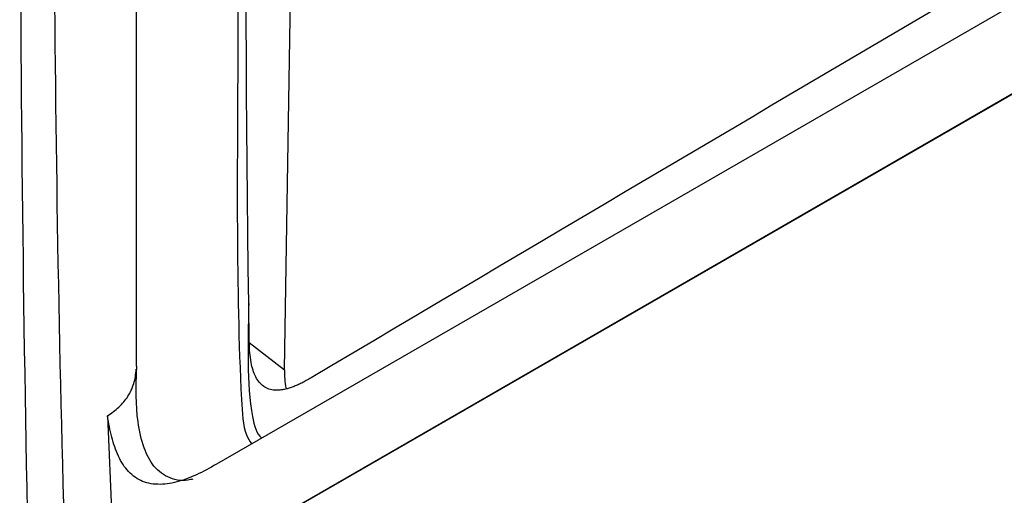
# Model space of a CAD drawing. Header units: millimetres. Extents: x 15458 to 16410, y 10212 to 11278.
# Tile 35 of 139: x 16174 to 16208, y 10390 to 10407. Entities that reach past the tile are written whole.
import ezdxf

# ---------------------------------------------------------------- set-up
doc = ezdxf.new("R2010")
doc.units = ezdxf.units.MM

msp = doc.modelspace()

# ---------------------------------------------------------------- linework, layer by layer
at = {"color": 7, "linetype": 'Continuous', "lineweight": 25}
for p, q in [((16177.852, 10394.877), (16177.852, 10473.844)), ((16182.923, 10394.749), (16184.166, 10472.229)), ((16275.234, 10446.146), (16180.674, 10391.558)), ((16177.145, 10386.492), (16278.292, 10444.883)), ((16177.146, 10386.478), (16278.291, 10444.868)), ((16181.713, 10395.686), (16181.694, 10397.025)), ((16181.713, 10395.686), (16182.923, 10394.749)), ((16176.852, 10393.172), (16177.145, 10386.492))]:
    msp.add_line(p, q, dxfattribs=at)
for points, knots in [([(16278.905, 10530.632), (16278.847, 10530.619), (16277.833, 10530.4), (16274.836, 10529.251), (16271.014, 10528.045), (16266.264, 10526.316), (16262.511, 10524.901), (16257.871, 10523.055), (16253.287, 10521.144), (16248.778, 10519.145), (16244.328, 10517.08), (16241.253, 10515.589), (16238.214, 10514.059), (16235.196, 10512.506), (16229.246, 10509.311), (16223.47, 10505.935), (16217.849, 10502.413), (16214.69, 10500.351), (16211.586, 10498.241), (16209.285, 10496.635), (16206.255, 10494.462), (16203.28, 10492.242), (16200.364, 10489.977), (16197.486, 10487.68), (16194.667, 10485.351), (16190.103, 10481.361), (16186.842, 10478.709), (16184.081, 10475.63), (16183.559, 10474.689), (16183.185, 10473.714), (16183.024, 10472.996), (16182.959, 10472.168), (16182.929, 10471.404), (16182.86, 10470.242), (16182.8, 10469.085), (16182.701, 10467.228), (16182.537, 10463.977), (16182.364, 10460.252), (16182.166, 10455.584), (16182.022, 10451.84), (16181.893, 10448.088), (16181.804, 10445.269), (16181.722, 10442.445), (16181.647, 10439.617), (16181.59, 10437.256), (16181.554, 10435.602), (16181.536, 10434.774), (16181.527, 10434.301), (16181.52, 10433.946), (16181.513, 10433.591), (16181.507, 10433.295), (16181.501, 10432.999), (16181.496, 10432.704), (16181.49, 10432.408), (16181.482, 10431.993), (16181.46, 10430.749), (16181.425, 10428.615), (16181.386, 10425.766), (16181.344, 10421.961), (16181.286, 10415.217), (16181.361, 10405.522), (16181.244, 10397.171), (16181.503, 10392.644), (16181.729, 10392.302), (16181.793, 10392.204)], [0, 0, 0, 0, 0.0008831, 0.0156156, 0.0450789, 0.0598098, 0.0892729, 0.1040037, 0.1334668, 0.1629298, 0.1776607, 0.2071238, 0.2144891, 0.22922, 0.258683, 0.3176197, 0.3323506, 0.3618137, 0.3765445, 0.3912754, 0.4060063, 0.4354693, 0.4502002, 0.464931, 0.4943941, 0.509125, 0.5623155, 0.5669246, 0.5714748, 0.5756909, 0.579956, 0.5812447, 0.5886103, 0.592293, 0.5996583, 0.6070236, 0.6217543, 0.6512157, 0.6659464, 0.6954078, 0.7101385, 0.7248691, 0.7395998, 0.7543304, 0.7690611, 0.7764264, 0.7801091, 0.7819504, 0.7837917, 0.7856331, 0.7874744, 0.7883951, 0.7902364, 0.7920777, 0.7929984, 0.7966811, 0.8114117, 0.8261424, 0.840873, 0.8703345, 0.9302894, 0.9902529, 0.9972207, 1, 1, 1, 1]), ([(16176.112, 10484.586), (16175.852, 10480.593), (16175.616, 10476.586), (16175.186, 10468.541), (16174.994, 10464.503), (16174.485, 10452.346), (16174.235, 10444.18), (16173.916, 10427.732), (16173.845, 10419.453), (16173.882, 10402.784), (16173.989, 10394.393), (16174.188, 10385.95)], [0, 0, 0, 0, 0.125, 0.125, 0.25, 0.25, 0.5, 0.5, 0.75, 0.75, 1, 1, 1, 1]), ([(16175.433, 10387.398), (16175.211, 10394.724), (16175.08, 10402.032), (16175.002, 10416.602), (16175.055, 10423.867), (16175.493, 10445.596), (16176.156, 10459.998), (16177.203, 10474.313)], [0, 0, 0, 0, 0.25, 0.25, 0.5, 0.5, 1, 1, 1, 1]), ([(16276.936, 10448.219), (16261.203, 10439.381), (16245.501, 10430.526), (16214.464, 10412.609), (16199.13, 10403.548), (16183.829, 10394.47)], [0, 0, 0, 0, 0.5, 0.5, 1, 1, 1, 1]), ([(16181.694, 10397.025), (16181.68, 10396.34), (16181.653, 10394.978), (16181.731, 10393.352), (16181.968, 10392.527), (16182.139, 10392.411), (16182.145, 10392.408)], [0, 0, 0, 0, 0.3909393, 0.7768994, 0.9924871, 1, 1, 1, 1]), ([(16183.829, 10394.47), (16183.775, 10394.438), (16183.669, 10394.377), (16183.512, 10394.295), (16183.362, 10394.225), (16183.217, 10394.166), (16183.078, 10394.118), (16182.946, 10394.082), (16182.82, 10394.058), (16182.701, 10394.047), (16182.553, 10394.048), (16182.384, 10394.081), (16182.205, 10394.171), (16182.053, 10394.312), (16181.887, 10394.567), (16181.75, 10395.016), (16181.717, 10395.446), (16181.714, 10395.685), (16181.714, 10395.685)], [0, 0, 0, 0, 0.047882, 0.094194, 0.139012, 0.182408, 0.224455, 0.265229, 0.304807, 0.343276, 0.380732, 0.452118, 0.523693, 0.594129, 0.666869, 0.821246, 0.999725, 1, 1, 1, 1]), ([(16176.852, 10393.172), (16176.994, 10393.262), (16177.126, 10393.36), (16177.364, 10393.581), (16177.469, 10393.704), (16177.643, 10393.976), (16177.708, 10394.122), (16177.8, 10394.432), (16177.826, 10394.597), (16177.841, 10394.765)], [0, 0, 0, 0, 0.25, 0.25, 0.5, 0.5, 0.75, 0.75, 1, 1, 1, 1]), ([(16179.778, 10391.001), (16179.752, 10390.994), (16179.476, 10390.918), (16178.983, 10390.982), (16178.42, 10391.386), (16178.066, 10392.091), (16177.816, 10393.206), (16177.836, 10394.15), (16177.85, 10394.762)], [0, 0, 0, 0, 0.0169361, 0.1833422, 0.3442305, 0.4963338, 0.6729633, 1, 1, 1, 1]), ([(16180.674, 10391.558), (16180.444, 10391.426), (16180.215, 10391.298), (16179.761, 10391.079), (16179.535, 10390.988), (16179.201, 10390.892), (16179.09, 10390.867), (16178.87, 10390.831), (16178.76, 10390.82), (16178.441, 10390.816), (16178.242, 10390.848), (16177.967, 10390.958), (16177.88, 10391.005), (16177.719, 10391.117), (16177.645, 10391.182), (16177.438, 10391.403), (16177.323, 10391.586), (16177.135, 10391.988), (16177.061, 10392.208), (16176.938, 10392.675), (16176.891, 10392.921), (16176.852, 10393.172)], [0, 0, 0, 0, 0.125, 0.125, 0.25, 0.25, 0.3125, 0.3125, 0.375, 0.375, 0.5, 0.5, 0.5625, 0.5625, 0.625, 0.625, 0.75, 0.75, 0.875, 0.875, 1, 1, 1, 1])]:
    msp.add_open_spline(points, degree=3, knots=knots, dxfattribs=at)
for points in [[(16181.694, 10397.025), (16181.357, 10422.791), (16181.889, 10448.033), (16183.291, 10472.752)], [(16177.85, 10394.877), (16177.849, 10394.839), (16177.848, 10394.801), (16177.846, 10394.763)], [(16182.923, 10394.749), (16182.919, 10394.53), (16182.93, 10394.322), (16182.963, 10394.131)]]:
    msp.add_open_spline(points, degree=3, dxfattribs=at)

doc.saveas('drawing.dxf')
